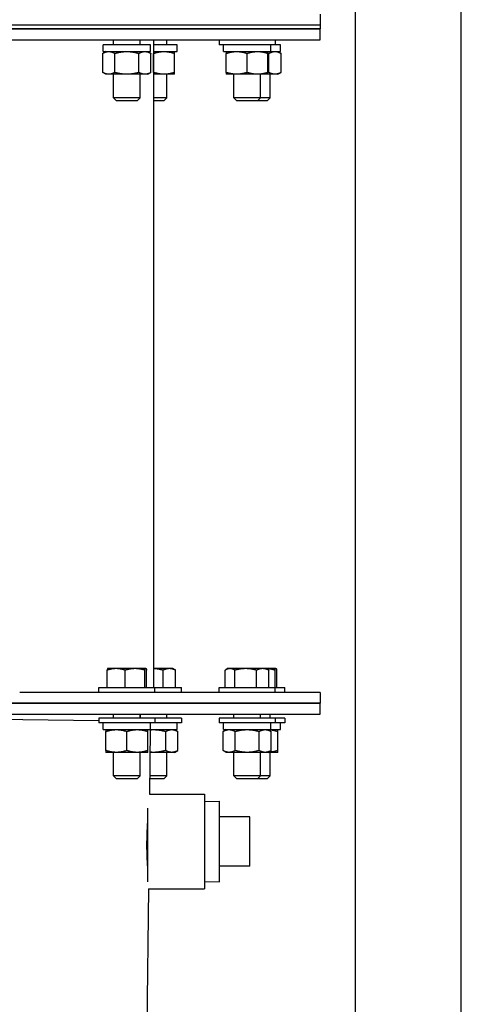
# Model space of a CAD drawing. Header units: inches. Extents: x 24 to 1128, y -94 to 748.
# Tile 52 of 256: x 344.52 to 351.8, y 195.82 to 212.04. Entities that reach past the tile are written whole.
import ezdxf

# ---------------------------------------------------------------- set-up
doc = ezdxf.new("R2010")
doc.units = ezdxf.units.IN
doc.header["$LTSCALE"] = 32
doc.header["$MEASUREMENT"] = 0
doc.layers.add('Visible (ANSI)', color=7, linetype='Continuous', lineweight=30)

msp = doc.modelspace()

# ---------------------------------------------------------------- linework, layer by layer
at = {"layer": 'Visible (ANSI)'}
for p, q in [((351.79552, 150.38487), (351.79552, 292.25037)), ((350.04552, 228.06287), (350.04552, 180.06287)), ((349.47066, 212.12557), (349.47066, 211.94627)), ((349.47066, 211.94627), (333.47066, 211.94627)), ((349.47066, 211.94627), (333.47066, 211.94627)), ((333.47066, 211.88377), (349.47066, 211.88377)), ((349.47066, 211.88377), (333.47066, 211.88377)), ((349.47066, 211.94627), (349.47066, 211.88377)), ((349.47066, 211.70447), (349.47066, 211.88377)), ((333.47066, 211.70447), (349.47066, 211.70447)), ((346.06428, 211.62057), (346.06428, 211.70447)), ((346.50178, 211.62057), (346.50178, 211.70447)), ((346.72066, 211.70447), (346.72066, 201.03447)), ((346.94361, 211.62057), (346.94361, 211.70447)), ((347.8044, 211.70057), (347.8044, 211.62057)), ((348.7264, 211.70057), (347.8044, 211.70057)), ((348.04665, 211.70057), (348.04665, 211.70447)), ((348.48415, 211.70057), (348.48415, 211.70447)), ((348.64587, 211.70057), (348.64587, 211.70447)), ((348.7264, 211.70057), (348.7264, 211.62057)), ((345.89353, 211.51157), (345.89353, 211.62057)), ((346.67253, 211.62057), (345.89353, 211.62057)), ((346.67253, 211.51157), (346.67253, 211.62057)), ((347.11436, 211.62057), (346.72066, 211.62057)), ((347.11436, 211.51157), (347.11436, 211.62057)), ((348.7264, 211.62057), (347.8044, 211.62057)), ((347.8759, 211.51157), (347.8759, 211.62057)), ((348.6549, 211.51157), (348.6549, 211.62057)), ((348.81662, 211.62057), (348.7264, 211.62057)), ((348.81662, 211.51157), (348.81662, 211.62057)), ((345.93903, 211.51157), (345.88581, 211.48085)), ((345.88581, 211.1673), (345.88581, 211.48085)), ((345.89353, 211.51157), (346.67253, 211.51157)), ((346.08442, 211.1673), (346.08442, 211.48085)), ((346.48164, 211.1673), (346.48164, 211.48085)), ((346.62703, 211.51157), (346.68025, 211.48085)), ((346.68025, 211.1673), (346.68025, 211.48085)), ((346.72066, 211.51157), (347.11436, 211.51157)), ((346.72486, 211.1673), (346.72486, 211.48085)), ((347.06886, 211.1673), (347.06886, 211.48085)), ((347.8759, 211.51157), (348.6549, 211.51157)), ((347.9214, 211.1673), (347.9214, 211.48085)), ((348.2654, 211.1673), (348.2654, 211.48085)), ((348.6094, 211.1673), (348.6094, 211.48085)), ((348.62573, 211.1673), (348.62573, 211.48085)), ((348.6549, 211.51157), (348.81662, 211.51157)), ((348.77112, 211.51157), (348.82434, 211.48085)), ((348.82434, 211.1673), (348.82434, 211.48085)), ((345.93903, 211.13657), (345.88581, 211.1673)), ((345.98512, 211.13657), (345.93903, 211.13657)), ((346.28303, 211.13657), (345.98512, 211.13657)), ((346.06428, 210.74807), (346.06428, 211.13657)), ((346.58094, 211.13657), (346.28303, 211.13657)), ((346.50178, 210.74807), (346.50178, 211.13657)), ((346.62703, 211.13657), (346.58094, 211.13657)), ((346.62703, 211.13657), (346.68025, 211.1673)), ((346.89686, 211.13657), (346.72066, 211.13657)), ((347.06886, 211.13657), (346.89686, 211.13657)), ((346.94361, 210.74807), (346.94361, 211.13657)), ((348.0934, 211.13657), (347.9214, 211.13657)), ((348.04665, 210.74807), (348.04665, 211.13657)), ((348.4374, 211.13657), (348.0934, 211.13657)), ((348.6094, 211.13657), (348.4374, 211.13657)), ((348.48415, 210.74807), (348.48415, 211.13657)), ((348.72503, 211.13657), (348.6094, 211.13657)), ((348.64587, 210.74807), (348.64587, 211.13657)), ((348.77112, 211.13657), (348.72503, 211.13657)), ((348.77112, 211.13657), (348.82434, 211.1673)), ((346.1081, 210.70557), (346.06428, 210.74807)), ((346.50178, 210.74807), (346.06428, 210.74807)), ((346.45796, 210.70557), (346.50178, 210.74807)), ((346.94361, 210.74807), (346.72066, 210.74807)), ((346.8998, 210.70557), (346.94361, 210.74807)), ((348.09046, 210.70557), (348.04665, 210.74807)), ((348.48415, 210.74807), (348.04665, 210.74807)), ((348.44033, 210.70557), (348.48415, 210.74807)), ((348.64587, 210.74807), (348.48415, 210.74807)), ((348.60205, 210.70557), (348.64587, 210.74807)), ((346.1081, 210.70557), (346.45796, 210.70557)), ((346.72066, 210.70557), (346.8998, 210.70557)), ((348.09046, 210.70557), (348.44033, 210.70557)), ((348.44033, 210.70557), (348.60205, 210.70557)), ((345.95759, 201.03447), (345.95759, 201.32256)), ((345.97053, 201.35047), (345.9696, 201.34994)), ((345.97053, 201.35047), (346.10645, 201.35047)), ((346.10645, 201.35047), (346.41803, 201.35047)), ((346.25531, 201.03447), (346.25531, 201.32256)), ((346.41803, 201.35047), (346.59461, 201.35047)), ((346.58075, 201.03447), (346.58075, 201.32256)), ((346.59461, 201.35047), (346.59553, 201.35047)), ((346.59553, 201.35047), (346.59645, 201.34994)), ((346.60846, 201.03447), (346.60846, 201.32256)), ((346.72066, 201.35047), (346.9827, 201.35047)), ((346.88075, 201.03447), (346.88075, 201.32256)), ((346.9827, 201.35047), (347.03736, 201.35047)), ((347.03736, 201.35047), (347.07137, 201.33084)), ((347.08464, 201.03447), (347.08464, 201.32256)), ((347.90562, 201.03447), (347.90562, 201.32256)), ((347.9529, 201.35047), (347.91889, 201.33084)), ((347.9529, 201.35047), (347.98356, 201.35047)), ((347.98356, 201.35047), (348.24139, 201.35047)), ((348.06151, 201.03447), (348.06151, 201.32256)), ((348.24139, 201.35047), (348.52323, 201.35047)), ((348.42128, 201.03447), (348.42128, 201.32256)), ((348.52323, 201.35047), (348.5779, 201.35047)), ((348.5779, 201.35047), (348.7387, 201.35047)), ((348.5779, 201.35047), (348.6119, 201.33084)), ((348.62517, 201.03447), (348.62517, 201.32256)), ((348.72484, 201.03447), (348.72484, 201.32256)), ((348.7387, 201.35047), (348.73962, 201.35047)), ((348.73962, 201.35047), (348.74055, 201.34994)), ((348.75255, 201.03447), (348.75255, 201.32256)), ((345.82203, 200.95447), (345.82203, 201.03447)), ((345.82203, 201.03447), (346.74403, 201.03447)), ((346.74403, 200.95447), (346.74403, 201.03447)), ((346.74403, 201.03447), (347.18586, 201.03447)), ((347.18586, 200.95447), (347.18586, 201.03447)), ((347.8044, 200.95447), (347.8044, 201.03447)), ((347.8044, 201.03447), (348.7264, 201.03447)), ((348.7264, 201.03447), (348.88812, 201.03447)), ((348.7264, 200.95447), (348.7264, 201.03447)), ((348.88812, 200.95447), (348.88812, 201.03447)), ((349.47066, 200.95447), (344.51691, 200.95447)), ((349.47066, 200.95447), (349.47066, 200.77517)), ((349.47066, 200.77517), (333.47066, 200.77517)), ((333.47066, 200.77517), (349.47066, 200.77517)), ((349.47066, 200.59587), (349.47066, 200.77517)), ((333.47066, 200.59587), (349.47066, 200.59587)), ((345.82203, 200.48608), (343.7708, 200.50982)), ((345.82203, 200.52947), (345.82203, 200.44947)), ((346.74403, 200.52947), (345.82203, 200.52947)), ((346.06428, 200.52947), (346.06428, 200.59587)), ((346.50178, 200.52947), (346.50178, 200.59587)), ((346.50611, 200.52947), (346.50611, 200.59587)), ((346.74403, 200.52947), (346.74403, 200.44947)), ((347.18586, 200.52947), (346.74403, 200.52947)), ((346.94361, 200.52947), (346.94361, 200.59587)), ((347.18586, 200.52947), (347.18586, 200.44947)), ((347.8044, 200.52947), (347.8044, 200.44947)), ((348.7264, 200.52947), (347.8044, 200.52947)), ((348.04665, 200.52947), (348.04665, 200.59587)), ((348.48415, 200.52947), (348.48415, 200.59587)), ((348.64587, 200.52947), (348.64587, 200.59587)), ((348.88812, 200.52947), (348.7264, 200.52947)), ((348.7264, 200.52947), (348.7264, 200.44947)), ((348.88812, 200.52947), (348.88812, 200.44947)), ((346.74403, 200.44947), (345.82203, 200.44947)), ((345.89353, 200.34047), (345.89353, 200.44947)), ((345.89353, 200.34047), (346.67229, 200.34047)), ((346.66844, 200.34047), (346.65615, 199.27912)), ((346.67229, 200.34047), (347.11436, 200.34047)), ((346.67253, 200.41774), (346.67253, 200.44947)), ((347.18586, 200.44947), (346.74403, 200.44947)), ((347.06886, 200.34047), (347.12208, 200.30975)), ((347.11436, 200.34047), (347.11436, 200.44947)), ((348.7264, 200.44947), (347.8044, 200.44947)), ((347.9214, 200.34047), (347.86818, 200.30975)), ((347.8759, 200.34047), (347.8759, 200.44947)), ((347.8759, 200.34047), (348.6549, 200.34047)), ((348.6094, 200.34047), (348.66261, 200.30975)), ((348.6549, 200.34047), (348.6549, 200.44947)), ((348.6549, 200.34047), (348.81662, 200.34047)), ((348.88812, 200.44947), (348.7264, 200.44947)), ((348.81662, 200.34047), (348.81662, 200.44947)), ((345.93903, 199.9962), (345.93903, 200.30975)), ((346.28303, 199.9962), (346.28303, 200.30975)), ((346.62703, 199.9962), (346.62703, 200.30975)), ((346.92347, 199.9962), (346.92347, 200.30975)), ((347.12208, 199.9962), (347.12208, 200.30975)), ((347.86818, 199.9962), (347.86818, 200.30975)), ((348.06679, 199.9962), (348.06679, 200.30975)), ((348.464, 199.9962), (348.464, 200.30975)), ((348.66261, 199.9962), (348.66261, 200.30975)), ((348.77112, 199.9962), (348.77112, 200.30975)), ((346.11103, 199.96547), (345.93903, 199.96547)), ((346.06428, 199.57697), (346.06428, 199.96547)), ((346.45503, 199.96547), (346.11103, 199.96547)), ((346.62703, 199.96547), (346.45503, 199.96547)), ((346.50178, 199.57697), (346.50178, 199.96547)), ((346.72486, 199.96547), (346.6641, 199.96547)), ((347.02278, 199.96547), (346.72486, 199.96547)), ((346.94361, 199.57697), (346.94361, 199.96547)), ((347.06886, 199.96547), (347.02278, 199.96547)), ((347.06886, 199.96547), (347.12208, 199.9962)), ((347.9214, 199.96547), (347.86818, 199.9962)), ((347.96748, 199.96547), (347.9214, 199.96547)), ((348.2654, 199.96547), (347.96748, 199.96547)), ((348.04665, 199.57697), (348.04665, 199.96547)), ((348.56331, 199.96547), (348.2654, 199.96547)), ((348.48415, 199.57697), (348.48415, 199.96547)), ((348.6094, 199.96547), (348.56331, 199.96547)), ((348.6094, 199.96547), (348.66261, 199.9962)), ((348.77112, 199.96547), (348.6094, 199.96547)), ((348.64587, 199.57697), (348.64587, 199.96547)), ((346.1081, 199.53447), (346.06428, 199.57697)), ((346.50178, 199.57697), (346.06428, 199.57697)), ((346.1081, 199.53447), (346.45796, 199.53447)), ((346.45796, 199.53447), (346.50178, 199.57697)), ((346.65911, 199.53447), (346.8998, 199.53447)), ((346.94361, 199.57697), (346.6596, 199.57697)), ((346.8998, 199.53447), (346.94361, 199.57697)), ((348.09046, 199.53447), (348.04665, 199.57697)), ((348.48415, 199.57697), (348.04665, 199.57697)), ((348.09046, 199.53447), (348.44033, 199.53447)), ((348.44033, 199.53447), (348.48415, 199.57697)), ((348.44033, 199.53447), (348.60205, 199.53447)), ((348.64587, 199.57697), (348.48415, 199.57697)), ((348.60205, 199.53447), (348.64587, 199.57697)), ((346.65615, 199.27912), (347.56084, 199.27912)), ((347.56084, 199.27912), (347.56084, 197.71662)), ((346.62334, 199.04405), (346.62334, 197.83189)), ((347.56084, 199.1551), (347.81084, 199.16291)), ((347.81084, 197.83283), (347.81084, 199.16291)), ((348.31084, 198.90291), (347.81084, 198.90291)), ((348.31084, 198.09291), (348.31084, 198.90291)), ((348.31084, 198.09291), (347.81084, 198.09291)), ((348.31084, 198.09284), (347.81084, 198.09284)), ((348.31084, 198.09284), (348.31084, 198.09291)), ((347.56084, 197.84065), (347.81084, 197.83283)), ((346.63807, 197.71662), (346.60058, 194.47667)), ((346.63807, 197.71662), (347.56084, 197.71662))]:
    msp.add_line(p, q, dxfattribs=at)
msp.add_ellipse((346.28303, 200.41774), major_axis=(0, -2.20896), ratio=0.17632698, start_param=1.53580844, end_param=1.57079633, dxfattribs=at)
for points, weights in [([(345.88581, 211.48085), (345.93903, 211.51157), (345.98512, 211.51157)], [1, 1.0379548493, 1]), ([(345.98512, 211.51157), (346.0312, 211.51157), (346.08442, 211.48085)], [1, 1.0379548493, 1]), ([(346.08442, 211.48085), (346.19085, 211.51157), (346.28303, 211.51157)], [1, 1.0379548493, 1]), ([(346.28303, 211.51157), (346.3752, 211.51157), (346.48164, 211.48085)], [1, 1.0379548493, 1]), ([(346.48164, 211.48085), (346.53485, 211.51157), (346.58094, 211.51157)], [1, 1.0379548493, 1]), ([(346.58094, 211.51157), (346.62703, 211.51157), (346.68025, 211.48085)], [1, 1.0379548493, 1]), ([(346.72066, 211.48224), (346.72275, 211.48155), (346.72486, 211.48085)], [1.00163873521, 1.00083786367, 1]), ([(346.72486, 211.48085), (346.81704, 211.51157), (346.89686, 211.51157)], [1, 1.0379548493, 1]), ([(346.89686, 211.51157), (346.97669, 211.51157), (347.06886, 211.48085)], [1, 1.0379548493, 1]), ([(347.06886, 211.48085), (347.06886, 211.51157), (347.06886, 211.51157)], [1, 1.0379548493, 1]), ([(347.9214, 211.51157), (347.9214, 211.51157), (347.9214, 211.48085)], [1, 1.0379548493, 1]), ([(347.9214, 211.48085), (348.01357, 211.51157), (348.0934, 211.51157)], [1, 1.0379548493, 1]), ([(348.0934, 211.51157), (348.17322, 211.51157), (348.2654, 211.48085)], [1, 1.0379548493, 1]), ([(348.2654, 211.48085), (348.35757, 211.51157), (348.4374, 211.51157)], [1, 1.0379548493, 1]), ([(348.4374, 211.51157), (348.51722, 211.51157), (348.6094, 211.48085)], [1, 1.0379548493, 1]), ([(348.6094, 211.48085), (348.6094, 211.51157), (348.6094, 211.51157)], [1, 1.0379548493, 1]), ([(348.6094, 211.48541), (348.61748, 211.48323), (348.62573, 211.48085)], [1.00525792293, 1.00284172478, 1]), ([(348.62573, 211.48085), (348.67894, 211.51157), (348.72503, 211.51157)], [1, 1.0379548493, 1]), ([(348.72503, 211.51157), (348.77112, 211.51157), (348.82434, 211.48085)], [1, 1.0379548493, 1]), ([(345.98512, 211.13657), (345.93903, 211.13657), (345.88581, 211.1673)], [1, 1.0379548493, 1]), ([(346.08442, 211.1673), (346.0312, 211.13657), (345.98512, 211.13657)], [1, 1.0379548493, 1]), ([(346.28303, 211.13657), (346.19085, 211.13657), (346.08442, 211.1673)], [1, 1.0379548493, 1]), ([(346.48164, 211.1673), (346.3752, 211.13657), (346.28303, 211.13657)], [1, 1.0379548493, 1]), ([(346.58094, 211.13657), (346.53485, 211.13657), (346.48164, 211.1673)], [1, 1.0379548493, 1]), ([(346.68025, 211.1673), (346.62703, 211.13657), (346.58094, 211.13657)], [1, 1.0379548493, 1]), ([(346.72486, 211.1673), (346.72275, 211.16659), (346.72066, 211.16591)], [1, 1.00083786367, 1.00163873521]), ([(346.89686, 211.13657), (346.81704, 211.13657), (346.72486, 211.1673)], [1, 1.0379548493, 1]), ([(347.06886, 211.1673), (346.97669, 211.13657), (346.89686, 211.13657)], [1, 1.0379548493, 1]), ([(347.06886, 211.13657), (347.06886, 211.13657), (347.06886, 211.1673)], [1, 1.0379548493, 1]), ([(347.9214, 211.1673), (347.9214, 211.13657), (347.9214, 211.13657)], [1, 1.0379548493, 1]), ([(348.0934, 211.13657), (348.01357, 211.13657), (347.9214, 211.1673)], [1, 1.0379548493, 1]), ([(348.2654, 211.1673), (348.17322, 211.13657), (348.0934, 211.13657)], [1, 1.0379548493, 1]), ([(348.4374, 211.13657), (348.35757, 211.13657), (348.2654, 211.1673)], [1, 1.0379548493, 1]), ([(348.6094, 211.1673), (348.51722, 211.13657), (348.4374, 211.13657)], [1, 1.0379548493, 1]), ([(348.62573, 211.1673), (348.61748, 211.16491), (348.6094, 211.16273)], [1, 1.00284172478, 1.00525792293]), ([(348.6094, 211.13657), (348.6094, 211.13657), (348.6094, 211.1673)], [1, 1.0379548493, 1]), ([(348.72503, 211.13657), (348.67894, 211.13657), (348.62573, 211.1673)], [1, 1.0379548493, 1]), ([(348.82434, 211.1673), (348.77112, 211.13657), (348.72503, 211.13657)], [1, 1.0379548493, 1]), ([(345.95759, 201.32256), (346.03737, 201.35047), (346.10645, 201.35047)], [1, 1.0379548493, 1]), ([(345.9696, 201.34994), (345.96402, 201.34671), (345.95759, 201.32256)], [1.0090856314, 1.03267854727, 1]), ([(346.10645, 201.35047), (346.17554, 201.35047), (346.25531, 201.32256)], [1, 1.0379548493, 1]), ([(346.25531, 201.32256), (346.34251, 201.35047), (346.41803, 201.35047)], [1, 1.0379548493, 1]), ([(346.41803, 201.35047), (346.49355, 201.35047), (346.58075, 201.32256)], [1, 1.0379548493, 1]), ([(346.58075, 201.32256), (346.58817, 201.35047), (346.59461, 201.35047)], [1, 1.0379548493, 1]), ([(346.59461, 201.35047), (346.60104, 201.35047), (346.60846, 201.32256)], [1, 1.0379548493, 1]), ([(346.72066, 201.35011), (346.79504, 201.34738), (346.88075, 201.32256)], [1.00770193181, 1.03360547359, 1]), ([(346.88075, 201.32256), (346.93538, 201.35047), (346.9827, 201.35047)], [1, 1.0379548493, 1]), ([(346.9827, 201.35047), (347.03001, 201.35047), (347.08464, 201.32256)], [1, 1.0379548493, 1]), ([(347.08464, 201.32256), (347.07787, 201.32709), (347.07137, 201.33084)], [1, 1.00596428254, 1.01005409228]), ([(347.90562, 201.32256), (347.94739, 201.35047), (347.98356, 201.35047)], [1, 1.0379548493, 1]), ([(347.98356, 201.35047), (348.01974, 201.35047), (348.06151, 201.32256)], [1, 1.0379548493, 1]), ([(348.06151, 201.32256), (348.15791, 201.35047), (348.24139, 201.35047)], [1, 1.0379548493, 1]), ([(348.24139, 201.35047), (348.32488, 201.35047), (348.42128, 201.32256)], [1, 1.0379548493, 1]), ([(348.42128, 201.32256), (348.47592, 201.35047), (348.52323, 201.35047)], [1, 1.0379548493, 1]), ([(348.52323, 201.35047), (348.57054, 201.35047), (348.62517, 201.32256)], [1, 1.0379548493, 1]), ([(348.57842, 201.35017), (348.64643, 201.34766), (348.72484, 201.32256)], [1.00709039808, 1.03399691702, 1]), ([(348.62517, 201.32256), (348.6184, 201.32709), (348.6119, 201.33084)], [1, 1.00596428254, 1.01005409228]), ([(348.72484, 201.32256), (348.73227, 201.35047), (348.7387, 201.35047)], [1, 1.0379548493, 1]), ([(348.7387, 201.35047), (348.74513, 201.35047), (348.75255, 201.32256)], [1, 1.0379548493, 1]), ([(345.93903, 200.34047), (345.93903, 200.34047), (345.93903, 200.30975)], [1, 1.0379548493, 1]), ([(345.93903, 200.30975), (346.0312, 200.34047), (346.11103, 200.34047)], [1, 1.0379548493, 1]), ([(346.11103, 200.34047), (346.19085, 200.34047), (346.28303, 200.30975)], [1, 1.0379548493, 1]), ([(346.28303, 200.30975), (346.3752, 200.34047), (346.45503, 200.34047)], [1, 1.0379548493, 1]), ([(346.45503, 200.34047), (346.53485, 200.34047), (346.62703, 200.30975)], [1, 1.0379548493, 1]), ([(346.62703, 200.30975), (346.62703, 200.34047), (346.62703, 200.34047)], [1, 1.0379548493, 1]), ([(346.66841, 200.33781), (346.69682, 200.34047), (346.72486, 200.34047)], [1.01583054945, 1.01124957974, 1]), ([(346.72486, 200.34047), (346.81704, 200.34047), (346.92347, 200.30975)], [1, 1.0379548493, 1]), ([(346.92347, 200.30975), (346.97669, 200.34047), (347.02278, 200.34047)], [1, 1.0379548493, 1]), ([(347.02278, 200.34047), (347.06886, 200.34047), (347.12208, 200.30975)], [1, 1.0379548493, 1]), ([(347.86818, 200.30975), (347.9214, 200.34047), (347.96748, 200.34047)], [1, 1.0379548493, 1]), ([(347.96748, 200.34047), (348.01357, 200.34047), (348.06679, 200.30975)], [1, 1.0379548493, 1]), ([(348.06679, 200.30975), (348.17322, 200.34047), (348.2654, 200.34047)], [1, 1.0379548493, 1]), ([(348.2654, 200.34047), (348.35757, 200.34047), (348.464, 200.30975)], [1, 1.0379548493, 1]), ([(348.464, 200.30975), (348.51722, 200.34047), (348.56331, 200.34047)], [1, 1.0379548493, 1]), ([(348.56331, 200.34047), (348.6094, 200.34047), (348.66261, 200.30975)], [1, 1.0379548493, 1]), ([(348.60961, 200.34035), (348.68459, 200.33859), (348.77112, 200.30975)], [1.004510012, 1.03554710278, 1]), ([(348.77112, 200.30975), (348.77112, 200.34047), (348.77112, 200.34047)], [1, 1.0379548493, 1]), ([(345.93903, 199.9962), (345.93903, 199.96547), (345.93903, 199.96547)], [1, 1.0379548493, 1]), ([(346.11103, 199.96547), (346.0312, 199.96547), (345.93903, 199.9962)], [1, 1.0379548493, 1]), ([(346.28303, 199.9962), (346.19085, 199.96547), (346.11103, 199.96547)], [1, 1.0379548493, 1]), ([(346.45503, 199.96547), (346.3752, 199.96547), (346.28303, 199.9962)], [1, 1.0379548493, 1]), ([(346.62703, 199.9962), (346.53485, 199.96547), (346.45503, 199.96547)], [1, 1.0379548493, 1]), ([(346.62703, 199.96547), (346.62703, 199.96547), (346.62703, 199.9962)], [1, 1.0379548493, 1]), ([(346.72486, 199.96547), (346.69473, 199.96547), (346.66413, 199.96854)], [1, 1.01209866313, 1.01648407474]), ([(346.92347, 199.9962), (346.81704, 199.96547), (346.72486, 199.96547)], [1, 1.0379548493, 1]), ([(347.02278, 199.96547), (346.97669, 199.96547), (346.92347, 199.9962)], [1, 1.0379548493, 1]), ([(347.12208, 199.9962), (347.06886, 199.96547), (347.02278, 199.96547)], [1, 1.0379548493, 1]), ([(347.96748, 199.96547), (347.9214, 199.96547), (347.86818, 199.9962)], [1, 1.0379548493, 1]), ([(348.06679, 199.9962), (348.01357, 199.96547), (347.96748, 199.96547)], [1, 1.0379548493, 1]), ([(348.2654, 199.96547), (348.17322, 199.96547), (348.06679, 199.9962)], [1, 1.0379548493, 1]), ([(348.464, 199.9962), (348.35757, 199.96547), (348.2654, 199.96547)], [1, 1.0379548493, 1]), ([(348.56331, 199.96547), (348.51722, 199.96547), (348.464, 199.9962)], [1, 1.0379548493, 1]), ([(348.66261, 199.9962), (348.6094, 199.96547), (348.56331, 199.96547)], [1, 1.0379548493, 1]), ([(348.77112, 199.9962), (348.68459, 199.96735), (348.60961, 199.96559)], [1, 1.03554710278, 1.004510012]), ([(348.77112, 199.96547), (348.77112, 199.96547), (348.77112, 199.9962)], [1, 1.0379548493, 1])]:
    msp.add_rational_spline(points, weights, degree=2, dxfattribs=at)
msp.add_open_spline([(346.62334, 198.82213), (346.62133, 198.7951), (346.61943, 198.76661), (346.6155, 198.69869), (346.61361, 198.65854), (346.6108, 198.57778), (346.60987, 198.53716), (346.60896, 198.45861), (346.60895, 198.41802), (346.60989, 198.33729), (346.61085, 198.29714), (346.61352, 198.22016), (346.61524, 198.18327), (346.61905, 198.11504), (346.62114, 198.08371), (346.62323, 198.05526), (346.62329, 198.05453), (346.62334, 198.05381)], degree=3, knots=[3.96268093, 3.96268093, 3.96268093, 3.96268093, 4.19161937, 4.19161937, 4.49104975, 4.49104975, 4.79048012, 4.79048012, 5.08964596, 5.08964596, 5.38881181, 5.38881181, 5.68797765, 5.68797765, 5.98714349, 5.98714349, 5.99497301, 5.99497301, 5.99497301, 5.99497301], dxfattribs=at)

doc.saveas('drawing.dxf')
